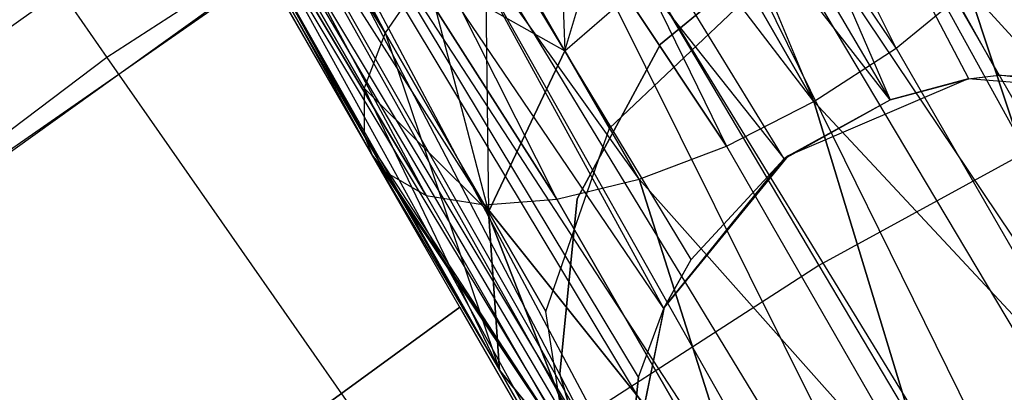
# Model space of a CAD drawing. Extents: x 0.3 to 7.1, y -3.38 to 3.38.
# Tile 156 of 256: x 2.72 to 2.96, y 1.29 to 1.38. Entities that reach past the tile are written whole.
import ezdxf

# ---------------------------------------------------------------- set-up
doc = ezdxf.new("R2010")
doc.units = 0
doc.header["$LTSCALE"] = 2.54
doc.layers.get('0').update_dxf_attribs({"linetype": 'CONTINUOUS'})

# ---------------------------------------------------------------- blocks, each defined once
blk = doc.blocks.new('SINGLES_B_BB_STL')
at = {"color": 0}
for p, q in [((2.63007, 1.71414, 14.45186), (2.80555, 1.37823, 14.26016)), ((2.63007, 1.71414, 14.45186), (2.80555, 1.37823, 14.26016)), ((2.80555, 1.37823, 14.0011), (2.63007, 1.71414, 13.80941)), ((2.80555, 1.37823, 14.0011), (2.63007, 1.71414, 13.80941)), ((2.93035, 1.37452, 14.39938), (2.77263, 1.69278, 14.58838)), ((2.77263, 1.69278, 14.58838), (2.91025, 1.36148, 14.40201)), ((2.93035, 1.37452, 14.39938), (2.77263, 1.69278, 14.58838)), ((2.77263, 1.69278, 14.58838), (2.91025, 1.36148, 14.40201)), ((2.93035, 1.37452, 13.86189), (2.77263, 1.69278, 13.67289)), ((2.93035, 1.37452, 13.86189), (2.77263, 1.69278, 13.67289)), ((2.80039, 1.35322, 14.30065), (2.61734, 1.6818, 14.48477)), ((2.61734, 1.6818, 14.48477), (2.8004, 1.36474, 14.27947)), ((2.80039, 1.35322, 14.30065), (2.61734, 1.6818, 14.48477)), ((2.80233, 1.3484, 14.31155), (2.61734, 1.6818, 14.48477)), ((2.80233, 1.3484, 14.31155), (2.61734, 1.6818, 14.48477)), ((2.61734, 1.6818, 14.48477), (2.8004, 1.36474, 14.27947)), ((2.61734, 1.6818, 14.48477), (2.80555, 1.37823, 14.26016)), ((2.61734, 1.6818, 14.48477), (2.80555, 1.37823, 14.26016)), ((2.80553, 1.34432, 13.93882), (2.61734, 1.6818, 13.7765)), ((2.80553, 1.34432, 13.93882), (2.61734, 1.6818, 13.7765)), ((2.80233, 1.3484, 13.94972), (2.61734, 1.6818, 13.7765)), ((2.80233, 1.3484, 13.94972), (2.61734, 1.6818, 13.7765)), ((2.80039, 1.35322, 13.96062), (2.61734, 1.6818, 13.7765)), ((2.8004, 1.36474, 13.9818), (2.61734, 1.6818, 13.7765)), ((2.80039, 1.35322, 13.96062), (2.61734, 1.6818, 13.7765)), ((2.8004, 1.36474, 13.9818), (2.61734, 1.6818, 13.7765)), ((2.80555, 1.37823, 14.0011), (2.61734, 1.6818, 13.7765)), ((2.80555, 1.37823, 14.0011), (2.61734, 1.6818, 13.7765)), ((2.91025, 1.36148, 14.40201), (2.73553, 1.66409, 14.59795)), ((2.73553, 1.66409, 14.59795), (2.8889, 1.35059, 14.39938)), ((2.73553, 1.66409, 14.59795), (2.8889, 1.35059, 14.39938)), ((2.91025, 1.36148, 14.40201), (2.73553, 1.66409, 14.59795)), ((2.73553, 1.66409, 13.66332), (2.91025, 1.36148, 13.85926)), ((2.93035, 1.37452, 13.86189), (2.73553, 1.66409, 13.66332)), ((2.93035, 1.37452, 13.86189), (2.73553, 1.66409, 13.66332)), ((2.73553, 1.66409, 13.66332), (2.91025, 1.36148, 13.85926)), ((2.6254, 1.65631, 14.52447), (2.81551, 1.33856, 14.34362)), ((2.80233, 1.3484, 14.31155), (2.6254, 1.65631, 14.52447)), ((2.80233, 1.3484, 14.31155), (2.6254, 1.65631, 14.52447)), ((2.80553, 1.34432, 14.32245), (2.6254, 1.65631, 14.52447)), ((2.80553, 1.34432, 14.32245), (2.6254, 1.65631, 14.52447)), ((2.6254, 1.65631, 14.52447), (2.81551, 1.33856, 14.34362)), ((2.82977, 1.33628, 13.89833), (2.6254, 1.65631, 13.7368)), ((2.81551, 1.33856, 13.91764), (2.6254, 1.65631, 13.7368)), ((2.82977, 1.33628, 13.89833), (2.6254, 1.65631, 13.7368)), ((2.81551, 1.33856, 13.91764), (2.6254, 1.65631, 13.7368)), ((2.80553, 1.34432, 13.93882), (2.6254, 1.65631, 13.7368)), ((2.80553, 1.34432, 13.93882), (2.6254, 1.65631, 13.7368)), ((2.69214, 1.64631, 14.58838), (2.8889, 1.35059, 14.39938)), ((2.84746, 1.33761, 14.37926), (2.69214, 1.64631, 14.58838)), ((2.84746, 1.33761, 14.37926), (2.69214, 1.64631, 14.58838)), ((2.86756, 1.34248, 14.39164), (2.69214, 1.64631, 14.58838)), ((2.86756, 1.34248, 14.39164), (2.69214, 1.64631, 14.58838)), ((2.69214, 1.64631, 14.58838), (2.8889, 1.35059, 14.39938)), ((2.91025, 1.36148, 13.85926), (2.69214, 1.64631, 13.67289)), ((2.8889, 1.35059, 13.86189), (2.69214, 1.64631, 13.67289)), ((2.91025, 1.36148, 13.85926), (2.69214, 1.64631, 13.67289)), ((2.8889, 1.35059, 13.86189), (2.69214, 1.64631, 13.67289)), ((2.86756, 1.34248, 13.86962), (2.69214, 1.64631, 13.67289)), ((2.86756, 1.34248, 13.86962), (2.69214, 1.64631, 13.67289)), ((2.65239, 1.6435, 14.56186), (2.84746, 1.33761, 14.37926)), ((2.81551, 1.33856, 14.34362), (2.65239, 1.6435, 14.56186)), ((2.81551, 1.33856, 14.34362), (2.65239, 1.6435, 14.56186)), ((2.82977, 1.33628, 14.36293), (2.65239, 1.6435, 14.56186)), ((2.82977, 1.33628, 14.36293), (2.65239, 1.6435, 14.56186)), ((2.65239, 1.6435, 14.56186), (2.84746, 1.33761, 14.37926)), ((2.86756, 1.34248, 13.86962), (2.65239, 1.6435, 13.69941)), ((2.84746, 1.33761, 13.88201), (2.65239, 1.6435, 13.69941)), ((2.86756, 1.34248, 13.86962), (2.65239, 1.6435, 13.69941)), ((2.84746, 1.33761, 13.88201), (2.65239, 1.6435, 13.69941)), ((2.82977, 1.33628, 13.89833), (2.65239, 1.6435, 13.69941)), ((2.82977, 1.33628, 13.89833), (2.65239, 1.6435, 13.69941)), ((2.9481, 1.36701, 41.76495), (2.82679, 1.5983, 41.6439)), ((2.82679, 1.5983, 41.6439), (2.9289, 1.36191, 41.76851)), ((2.9481, 1.36701, 41.76495), (2.82679, 1.5983, 41.6439)), ((2.95547, 1.36792, 41.76296), (2.82679, 1.5983, 41.6439)), ((2.95547, 1.36792, 41.76296), (2.82679, 1.5983, 41.6439)), ((2.82679, 1.5983, 41.6439), (2.9289, 1.36191, 41.76851)), ((2.9289, 1.36191, 41.76851), (2.79655, 1.58621, 41.6531)), ((2.9289, 1.36191, 41.76851), (2.79655, 1.58621, 41.6531)), ((2.90302, 1.34751, 41.76883), (2.76717, 1.56867, 41.65211)), ((2.90302, 1.34751, 41.76883), (2.76717, 1.56867, 41.65211)), ((2.9289, 1.36191, 41.76851), (2.76717, 1.56867, 41.65211)), ((2.9289, 1.36191, 41.76851), (2.76717, 1.56867, 41.65211)), ((2.7433, 1.5487, 41.64151), (2.90302, 1.34751, 41.76883)), ((2.8736, 1.31094, 41.75718), (2.7433, 1.5487, 41.64151)), ((2.8736, 1.31094, 41.75718), (2.7433, 1.5487, 41.64151)), ((2.8803, 1.32294, 41.76202), (2.7433, 1.5487, 41.64151)), ((2.8803, 1.32294, 41.76202), (2.7433, 1.5487, 41.64151)), ((2.7433, 1.5487, 41.64151), (2.90302, 1.34751, 41.76883)), ((2.86746, 1.29419, 41.74929), (2.72638, 1.52797, 41.62273)), ((2.72638, 1.52797, 41.62273), (2.86414, 1.26413, 41.73241)), ((2.86746, 1.29419, 41.74929), (2.72638, 1.52797, 41.62273)), ((2.8736, 1.31094, 41.75718), (2.72638, 1.52797, 41.62273)), ((2.8736, 1.31094, 41.75718), (2.72638, 1.52797, 41.62273)), ((2.72638, 1.52797, 41.62273), (2.86414, 1.26413, 41.73241)), ((3.0459, 1.21084, 41.6362), (2.86428, 1.52662, 41.48405)), ((3.0459, 1.21084, 41.6362), (2.86428, 1.52662, 41.48405)), ((3.04157, 1.20512, 41.63424), (2.86428, 1.52662, 41.48405)), ((3.04157, 1.20512, 41.63424), (2.86428, 1.52662, 41.48405)), ((2.71781, 1.50729, 41.59578), (2.86451, 1.2587, 41.72901)), ((2.86414, 1.26413, 41.73241), (2.71781, 1.50729, 41.59578)), ((2.87771, 1.21783, 41.69962), (2.71781, 1.50729, 41.59578)), ((2.87771, 1.21783, 41.69962), (2.71781, 1.50729, 41.59578)), ((2.71781, 1.50729, 41.59578), (2.86451, 1.2587, 41.72901)), ((2.86414, 1.26413, 41.73241), (2.71781, 1.50729, 41.59578)), ((2.8389, 1.50729, 41.47603), (3.00225, 1.17588, 41.63025)), ((3.04157, 1.20512, 41.63424), (2.8389, 1.50729, 41.47603)), ((3.04157, 1.20512, 41.63424), (2.8389, 1.50729, 41.47603)), ((3.02754, 1.19104, 41.63059), (2.8389, 1.50729, 41.47603)), ((3.02754, 1.19104, 41.63059), (2.8389, 1.50729, 41.47603)), ((2.8389, 1.50729, 41.47603), (3.00225, 1.17588, 41.63025)), ((2.87771, 1.21783, 41.69962), (2.72025, 1.49056, 41.56472)), ((2.87771, 1.21783, 41.69962), (2.72025, 1.49056, 41.56472)), ((3.00225, 1.17588, 41.63025), (2.80889, 1.49104, 41.47787)), ((3.00225, 1.17588, 41.63025), (2.80889, 1.49104, 41.47787)), ((2.96958, 1.16845, 41.63722), (2.80889, 1.49104, 41.47787)), ((2.96958, 1.16845, 41.63722), (2.80889, 1.49104, 41.47787)), ((2.90591, 1.18693, 41.67088), (2.72727, 1.48324, 41.54523)), ((2.90591, 1.18693, 41.67088), (2.72727, 1.48324, 41.54523)), ((2.87771, 1.21783, 41.69962), (2.72727, 1.48324, 41.54523)), ((2.87771, 1.21783, 41.69962), (2.72727, 1.48324, 41.54523)), ((2.96958, 1.16845, 41.63722), (2.77939, 1.48075, 41.48944)), ((2.96958, 1.16845, 41.63722), (2.77939, 1.48075, 41.48944)), ((2.95576, 1.16864, 41.6422), (2.77939, 1.48075, 41.48944)), ((2.95576, 1.16864, 41.6422), (2.77939, 1.48075, 41.48944)), ((2.91049, 1.18385, 41.66739), (2.74273, 1.47778, 41.52061)), ((2.91049, 1.18385, 41.66739), (2.74273, 1.47778, 41.52061)), ((2.90591, 1.18693, 41.67088), (2.74273, 1.47778, 41.52061)), ((2.90591, 1.18693, 41.67088), (2.74273, 1.47778, 41.52061)), ((2.95576, 1.16864, 41.6422), (2.75424, 1.47713, 41.50809)), ((2.93829, 1.17167, 41.65019), (2.75424, 1.47713, 41.50809)), ((2.95576, 1.16864, 41.6422), (2.75424, 1.47713, 41.50809)), ((2.93829, 1.17167, 41.65019), (2.75424, 1.47713, 41.50809)), ((2.91049, 1.18385, 41.66739), (2.75424, 1.47713, 41.50809)), ((2.91049, 1.18385, 41.66739), (2.75424, 1.47713, 41.50809)), ((2.66471, 1.47649, 4.91283), (2.73755, 1.37223, 5.06027)), ((2.66471, 1.47649, 4.91283), (2.73755, 1.37223, 5.06027)), ((2.84151, 1.43929, 5.06027), (2.73755, 1.37223, 5.06027)), ((2.84151, 1.43929, 5.06027), (2.73755, 1.37223, 5.06027)), ((2.84151, 1.43929, 5.06027), (2.91148, 1.32147, 5.19861)), ((2.84151, 1.43929, 5.06027), (2.91148, 1.32147, 5.19861)), ((2.84945, 1.37385, 14.06071), (2.86761, 1.43532, 14.04018)), ((2.84945, 1.37385, 14.06071), (2.86761, 1.43532, 14.04018)), ((2.84751, 1.42228, 14.03755), (2.84945, 1.37385, 14.06071)), ((2.84751, 1.42228, 14.03755), (2.84945, 1.37385, 14.06071)), ((2.84751, 1.42228, 14.22372), (2.84945, 1.37385, 14.20056)), ((2.84751, 1.42228, 14.22372), (2.84945, 1.37385, 14.20056)), ((2.76121, 1.41339, 42.10029), (2.66053, 1.34137, 42.10029)), ((2.76121, 1.41339, 42.10029), (2.66053, 1.34137, 42.10029)), ((2.82981, 1.40786, 14.02982), (2.84945, 1.37385, 14.06071)), ((2.82981, 1.40786, 14.02982), (2.84945, 1.37385, 14.06071)), ((2.82981, 1.40786, 14.02982), (2.83078, 1.33453, 14.04079)), ((2.82981, 1.40786, 14.02982), (2.83078, 1.33453, 14.04079)), ((2.82981, 1.40786, 14.23145), (2.84945, 1.37385, 14.20056)), ((2.82981, 1.40786, 14.23145), (2.84945, 1.37385, 14.20056)), ((2.79343, 1.40489, 42.18421), (2.6955, 1.3369, 42.18421)), ((2.79343, 1.40489, 42.18421), (2.6955, 1.3369, 42.18421)), ((2.84945, 1.37385, 14.06071), (2.88523, 1.40481, 14.06789)), ((2.84945, 1.37385, 14.06071), (2.88523, 1.40481, 14.06789)), ((2.84945, 1.37385, 14.20056), (2.88523, 1.40481, 14.19337)), ((2.84945, 1.37385, 14.20056), (2.88523, 1.40481, 14.19337)), ((2.87279, 1.37548, 41.9), (2.90603, 1.40264, 41.9)), ((2.90603, 1.40264, 41.7), (2.87279, 1.37548, 41.7)), ((2.90603, 1.40264, 41.7), (2.87279, 1.37548, 41.7)), ((2.87279, 1.37548, 41.9), (2.90603, 1.40264, 41.9)), ((2.67564, 1.3218, 42.10421), (2.77485, 1.39278, 42.10421)), ((2.67564, 1.3218, 42.10421), (2.77485, 1.39278, 42.10421)), ((2.81555, 1.39288, 14.24384), (2.80555, 1.37823, 14.26016)), ((2.81555, 1.39288, 14.01743), (2.80555, 1.37823, 14.0011)), ((2.81555, 1.39288, 14.24384), (2.80555, 1.37823, 14.26016)), ((2.81555, 1.39288, 14.01743), (2.80555, 1.37823, 14.0011)), ((2.81555, 1.39288, 14.01743), (2.83078, 1.33453, 14.04079)), ((2.81555, 1.39288, 14.01743), (2.83078, 1.33453, 14.04079)), ((2.81555, 1.39288, 14.24384), (2.83078, 1.33453, 14.22048)), ((2.81555, 1.39288, 14.24384), (2.83078, 1.33453, 14.22048)), ((2.81555, 1.39288, 14.24384), (2.84945, 1.37385, 14.20056)), ((2.81555, 1.39288, 14.24384), (2.84945, 1.37385, 14.20056)), ((2.93035, 1.37452, 14.39938), (2.94805, 1.38895, 14.39164)), ((2.93035, 1.37452, 13.86189), (2.94805, 1.38895, 13.86962)), ((2.93035, 1.37452, 14.39938), (2.94805, 1.38895, 14.39164)), ((2.93035, 1.37452, 13.86189), (2.94805, 1.38895, 13.86962)), ((2.9827, 1.28386, 13.94423), (2.94805, 1.38895, 13.86962)), ((2.94805, 1.38895, 13.86962), (3.01074, 1.32005, 13.95819)), ((2.94805, 1.38895, 13.86962), (3.01074, 1.32005, 13.95819)), ((2.94805, 1.38895, 14.39164), (3.01074, 1.32005, 14.30308)), ((2.94805, 1.38895, 14.39164), (3.01074, 1.32005, 14.30308)), ((2.94805, 1.38895, 14.39164), (2.9827, 1.28386, 14.31703)), ((2.9827, 1.28386, 13.94423), (2.94805, 1.38895, 13.86962)), ((2.94805, 1.38895, 14.39164), (2.9827, 1.28386, 14.31703)), ((2.86036, 1.35494, 14.10565), (2.89503, 1.38784, 14.10822)), ((2.86036, 1.35494, 14.15562), (2.89503, 1.38784, 14.15305)), ((2.86036, 1.35494, 14.10565), (2.89503, 1.38784, 14.10822)), ((2.86036, 1.35494, 14.15562), (2.89503, 1.38784, 14.15305)), ((2.80555, 1.37823, 14.26016), (2.8004, 1.36474, 14.27947)), ((2.80555, 1.37823, 14.0011), (2.8004, 1.36474, 13.9818)), ((2.80555, 1.37823, 14.26016), (2.8004, 1.36474, 14.27947)), ((2.80555, 1.37823, 14.0011), (2.8004, 1.36474, 13.9818)), ((2.83078, 1.33453, 14.04079), (2.80555, 1.37823, 14.0011)), ((2.80555, 1.37823, 14.0011), (2.8335, 1.29586, 14.01272)), ((2.80555, 1.37823, 14.0011), (2.8335, 1.29586, 14.01272)), ((2.83078, 1.33453, 14.04079), (2.80555, 1.37823, 14.0011)), ((2.80555, 1.37823, 14.26016), (2.83078, 1.33453, 14.22048)), ((2.80555, 1.37823, 14.26016), (2.83078, 1.33453, 14.22048)), ((2.84945, 1.37385, 14.06071), (2.83078, 1.33453, 14.04079)), ((2.83078, 1.33453, 14.22048), (2.84945, 1.37385, 14.20056)), ((2.84945, 1.37385, 14.06071), (2.83078, 1.33453, 14.04079)), ((2.83078, 1.33453, 14.22048), (2.84945, 1.37385, 14.20056)), ((2.86036, 1.35494, 14.10565), (2.84945, 1.37385, 14.06071)), ((2.84945, 1.37385, 14.20056), (2.86036, 1.35494, 14.15562)), ((2.86036, 1.35494, 14.10565), (2.84945, 1.37385, 14.06071)), ((2.84945, 1.37385, 14.20056), (2.86036, 1.35494, 14.15562)), ((2.85247, 1.33768, 41.9), (2.87279, 1.37548, 41.9)), ((2.87279, 1.37548, 41.7), (2.85247, 1.33768, 41.7)), ((2.87279, 1.37548, 41.7), (2.85247, 1.33768, 41.7)), ((2.85247, 1.33768, 41.9), (2.87279, 1.37548, 41.9)), ((2.87279, 1.37548, 41.7), (2.87279, 1.37548, 41.9)), ((2.87279, 1.37548, 41.7), (2.87279, 1.37548, 41.9)), ((2.91025, 1.36148, 14.40201), (2.93035, 1.37452, 14.39938)), ((2.91025, 1.36148, 13.85926), (2.93035, 1.37452, 13.86189)), ((2.91025, 1.36148, 14.40201), (2.93035, 1.37452, 14.39938)), ((2.91025, 1.36148, 13.85926), (2.93035, 1.37452, 13.86189)), ((3.01122, 1.37583, 5.19861), (2.91148, 1.32147, 5.19861)), ((3.01122, 1.37583, 5.19861), (2.91148, 1.32147, 5.19861)), ((2.93035, 1.37452, 13.86189), (2.9827, 1.28386, 13.94423)), ((2.93035, 1.37452, 13.86189), (2.9827, 1.28386, 13.94423)), ((2.93035, 1.37452, 14.39938), (2.9827, 1.28386, 14.31703)), ((2.93035, 1.37452, 14.39938), (2.9827, 1.28386, 14.31703)), ((2.73755, 1.37223, 5.06027), (2.63882, 1.29768, 5.06027)), ((2.73755, 1.37223, 5.06027), (2.63882, 1.29768, 5.06027)), ((2.73755, 1.37223, 5.06027), (2.81603, 1.2599, 5.19861)), ((2.73755, 1.37223, 5.06027), (2.81603, 1.2599, 5.19861)), ((2.94801, 1.367, 41.90698), (2.90398, 1.34824, 41.90698)), ((2.94801, 1.367, 41.90698), (2.90398, 1.34824, 41.90698)), ((2.9289, 1.36191, 41.76851), (2.9481, 1.36701, 41.76495)), ((2.9289, 1.36191, 41.76851), (2.9481, 1.36701, 41.76495)), ((2.94801, 1.367, 41.90698), (2.9289, 1.36191, 41.76851)), ((2.94801, 1.367, 41.90698), (2.9289, 1.36191, 41.76851)), ((2.94801, 1.367, 41.90698), (2.95547, 1.36792, 41.76296)), ((2.94801, 1.367, 41.90698), (2.95547, 1.36792, 41.76296)), ((2.94801, 1.367, 41.90698), (2.9481, 1.36701, 41.76495)), ((2.94801, 1.367, 41.90698), (2.9481, 1.36701, 41.76495)), ((2.99572, 1.36315, 41.90698), (2.94801, 1.367, 41.90698)), ((2.99572, 1.36315, 41.90698), (2.94801, 1.367, 41.90698)), ((2.9481, 1.36701, 41.76495), (2.95547, 1.36792, 41.76296)), ((2.9481, 1.36701, 41.76495), (2.95547, 1.36792, 41.76296)), ((2.95547, 1.36792, 41.76296), (2.98296, 1.36649, 41.75264)), ((2.99572, 1.36315, 41.90698), (2.95547, 1.36792, 41.76296)), ((2.99572, 1.36315, 41.90698), (2.95547, 1.36792, 41.76296)), ((2.95547, 1.36792, 41.76296), (2.98296, 1.36649, 41.75264)), ((2.8004, 1.36474, 14.27947), (2.80039, 1.35322, 14.30065)), ((2.8004, 1.36474, 13.9818), (2.80039, 1.35322, 13.96062)), ((2.8004, 1.36474, 14.27947), (2.80039, 1.35322, 14.30065)), ((2.8004, 1.36474, 13.9818), (2.80039, 1.35322, 13.96062)), ((2.8004, 1.36474, 13.9818), (2.8335, 1.29586, 14.01272)), ((2.8004, 1.36474, 13.9818), (2.8335, 1.29586, 14.01272)), ((2.8004, 1.36474, 14.27947), (2.8335, 1.29586, 14.24855)), ((2.8004, 1.36474, 14.27947), (2.8335, 1.29586, 14.24855)), ((2.8004, 1.36474, 14.27947), (2.83078, 1.33453, 14.22048)), ((2.8004, 1.36474, 14.27947), (2.83078, 1.33453, 14.22048)), ((2.90302, 1.34751, 41.76883), (2.9289, 1.36191, 41.76851)), ((2.90302, 1.34751, 41.76883), (2.9289, 1.36191, 41.76851)), ((2.90398, 1.34824, 41.90698), (2.9289, 1.36191, 41.76851)), ((2.90398, 1.34824, 41.90698), (2.9289, 1.36191, 41.76851)), ((2.8889, 1.35059, 14.39938), (2.91025, 1.36148, 14.40201)), ((2.8889, 1.35059, 13.86189), (2.91025, 1.36148, 13.85926)), ((2.8889, 1.35059, 14.39938), (2.91025, 1.36148, 14.40201)), ((2.8889, 1.35059, 13.86189), (2.91025, 1.36148, 13.85926)), ((2.94124, 1.25993, 13.94423), (2.91025, 1.36148, 13.85926)), ((2.91025, 1.36148, 13.85926), (2.9827, 1.28386, 13.94423)), ((2.91025, 1.36148, 13.85926), (2.9827, 1.28386, 13.94423)), ((2.91025, 1.36148, 14.40201), (2.9827, 1.28386, 14.31703)), ((2.91025, 1.36148, 14.40201), (2.9827, 1.28386, 14.31703)), ((2.91025, 1.36148, 14.40201), (2.94124, 1.25993, 14.31703)), ((2.94124, 1.25993, 13.94423), (2.91025, 1.36148, 13.85926)), ((2.91025, 1.36148, 14.40201), (2.94124, 1.25993, 14.31703)), ((2.8448, 1.31024, 14.09854), (2.86036, 1.35494, 14.10565)), ((2.8448, 1.31024, 14.16273), (2.86036, 1.35494, 14.15562)), ((2.8448, 1.31024, 14.09854), (2.86036, 1.35494, 14.10565)), ((2.8448, 1.31024, 14.16273), (2.86036, 1.35494, 14.15562)), ((2.86036, 1.35494, 14.15562), (2.86036, 1.35494, 14.10565)), ((2.86036, 1.35494, 14.15562), (2.86036, 1.35494, 14.10565)), ((2.80039, 1.35322, 14.30065), (2.8335, 1.29586, 14.24855)), ((2.80039, 1.35322, 13.96062), (2.8335, 1.29586, 14.01272)), ((2.80039, 1.35322, 13.96062), (2.8335, 1.29586, 14.01272)), ((2.80039, 1.35322, 13.96062), (2.857, 1.26671, 13.9829)), ((2.80039, 1.35322, 13.96062), (2.857, 1.26671, 13.9829)), ((2.80039, 1.35322, 13.96062), (2.80233, 1.3484, 13.94972)), ((2.80039, 1.35322, 14.30065), (2.8335, 1.29586, 14.24855)), ((2.80039, 1.35322, 13.96062), (2.80233, 1.3484, 13.94972)), ((2.86756, 1.34248, 14.39164), (2.8889, 1.35059, 14.39938)), ((2.86756, 1.34248, 13.86962), (2.8889, 1.35059, 13.86189)), ((2.86756, 1.34248, 14.39164), (2.8889, 1.35059, 14.39938)), ((2.86756, 1.34248, 13.86962), (2.8889, 1.35059, 13.86189)), ((2.8889, 1.35059, 13.86189), (2.94124, 1.25993, 13.94423)), ((2.8889, 1.35059, 13.86189), (2.94124, 1.25993, 13.94423)), ((2.8889, 1.35059, 14.39938), (2.94124, 1.25993, 14.31703)), ((2.8889, 1.35059, 14.39938), (2.94124, 1.25993, 14.31703)), ((2.80233, 1.3484, 14.31155), (2.8335, 1.29586, 14.24855)), ((2.80233, 1.3484, 14.31155), (2.80553, 1.34432, 14.32245)), ((2.80233, 1.3484, 14.31155), (2.80553, 1.34432, 14.32245)), ((2.80233, 1.3484, 14.31155), (2.857, 1.26671, 14.27836)), ((2.80233, 1.3484, 14.31155), (2.857, 1.26671, 14.27836)), ((2.80233, 1.3484, 14.31155), (2.8335, 1.29586, 14.24855)), ((2.80233, 1.3484, 13.94972), (2.857, 1.26671, 13.9829)), ((2.80233, 1.3484, 13.94972), (2.857, 1.26671, 13.9829)), ((2.80233, 1.3484, 13.94972), (2.80553, 1.34432, 13.93882)), ((2.80233, 1.3484, 13.94972), (2.80553, 1.34432, 13.93882)), ((2.90398, 1.34824, 41.90698), (2.8737, 1.31116, 41.90698)), ((2.90398, 1.34824, 41.90698), (2.8737, 1.31116, 41.90698)), ((2.8737, 1.31116, 41.90698), (2.90302, 1.34751, 41.76883)), ((2.8737, 1.31116, 41.90698), (2.90302, 1.34751, 41.76883)), ((2.8803, 1.32294, 41.76202), (2.90302, 1.34751, 41.76883)), ((2.8803, 1.32294, 41.76202), (2.90302, 1.34751, 41.76883)), ((2.90398, 1.34824, 41.90698), (2.90302, 1.34751, 41.76883)), ((2.90398, 1.34824, 41.90698), (2.90302, 1.34751, 41.76883)), ((2.80553, 1.34432, 14.32245), (2.81551, 1.33856, 14.34362)), ((2.80553, 1.34432, 13.93882), (2.81551, 1.33856, 13.91764)), ((2.857, 1.26671, 13.9829), (2.80553, 1.34432, 13.93882)), ((2.80553, 1.34432, 14.32245), (2.81551, 1.33856, 14.34362)), ((2.80553, 1.34432, 14.32245), (2.857, 1.26671, 14.27836)), ((2.80553, 1.34432, 14.32245), (2.857, 1.26671, 14.27836)), ((2.857, 1.26671, 13.9829), (2.80553, 1.34432, 13.93882)), ((2.80553, 1.34432, 13.93882), (2.81551, 1.33856, 13.91764)), ((2.84746, 1.33761, 14.37926), (2.86756, 1.34248, 14.39164)), ((2.84746, 1.33761, 13.88201), (2.86756, 1.34248, 13.86962)), ((2.84746, 1.33761, 14.37926), (2.86756, 1.34248, 14.39164)), ((2.84746, 1.33761, 13.88201), (2.86756, 1.34248, 13.86962)), ((2.89588, 1.25374, 13.95819), (2.86756, 1.34248, 13.86962)), ((2.86756, 1.34248, 13.86962), (2.94124, 1.25993, 13.94423)), ((2.86756, 1.34248, 13.86962), (2.94124, 1.25993, 13.94423)), ((2.86756, 1.34248, 14.39164), (2.94124, 1.25993, 14.31703)), ((2.86756, 1.34248, 14.39164), (2.94124, 1.25993, 14.31703)), ((2.86756, 1.34248, 14.39164), (2.89588, 1.25374, 14.30308)), ((2.89588, 1.25374, 13.95819), (2.86756, 1.34248, 13.86962)), ((2.86756, 1.34248, 14.39164), (2.89588, 1.25374, 14.30308)), ((2.81551, 1.33856, 14.34362), (2.82977, 1.33628, 14.36293)), ((2.81551, 1.33856, 13.91764), (2.857, 1.26671, 13.9829)), ((2.81551, 1.33856, 13.91764), (2.857, 1.26671, 13.9829)), ((2.81551, 1.33856, 13.91764), (2.82977, 1.33628, 13.89833)), ((2.81551, 1.33856, 14.34362), (2.857, 1.26671, 14.27836)), ((2.81551, 1.33856, 14.34362), (2.82977, 1.33628, 14.36293)), ((2.81551, 1.33856, 14.34362), (2.857, 1.26671, 14.27836)), ((2.81551, 1.33856, 13.91764), (2.82977, 1.33628, 13.89833)), ((2.82977, 1.33628, 14.36293), (2.84746, 1.33761, 14.37926)), ((2.82977, 1.33628, 13.89833), (2.84746, 1.33761, 13.88201)), ((2.82977, 1.33628, 14.36293), (2.84746, 1.33761, 14.37926)), ((2.82977, 1.33628, 13.89833), (2.84746, 1.33761, 13.88201)), ((2.84746, 1.33761, 13.88201), (2.89588, 1.25374, 13.95819)), ((2.84746, 1.33761, 13.88201), (2.89588, 1.25374, 13.95819)), ((2.89588, 1.25374, 14.30308), (2.84746, 1.33761, 14.37926)), ((2.89588, 1.25374, 14.30308), (2.84746, 1.33761, 14.37926)), ((2.84817, 1.29497, 41.9), (2.85247, 1.33768, 41.9)), ((2.85247, 1.33768, 41.7), (2.84817, 1.29497, 41.7)), ((2.85247, 1.33768, 41.7), (2.84817, 1.29497, 41.7)), ((2.84817, 1.29497, 41.9), (2.85247, 1.33768, 41.9)), ((2.85247, 1.33768, 41.7), (2.85247, 1.33768, 41.9)), ((2.85247, 1.33768, 41.7), (2.85247, 1.33768, 41.9)), ((2.82977, 1.33628, 13.89833), (2.857, 1.26671, 13.9829)), ((2.82977, 1.33628, 13.89833), (2.857, 1.26671, 13.9829)), ((2.82977, 1.33628, 13.89833), (2.89588, 1.25374, 13.95819)), ((2.82977, 1.33628, 13.89833), (2.89588, 1.25374, 13.95819)), ((2.857, 1.26671, 14.27836), (2.82977, 1.33628, 14.36293)), ((2.857, 1.26671, 14.27836), (2.82977, 1.33628, 14.36293)), ((2.89588, 1.25374, 14.30308), (2.82977, 1.33628, 14.36293)), ((2.89588, 1.25374, 14.30308), (2.82977, 1.33628, 14.36293)), ((2.8335, 1.29586, 14.01272), (2.83078, 1.33453, 14.04079)), ((2.83078, 1.33453, 14.22048), (2.8335, 1.29586, 14.24855)), ((2.8448, 1.31024, 14.09854), (2.83078, 1.33453, 14.04079)), ((2.8335, 1.29586, 14.01272), (2.83078, 1.33453, 14.04079)), ((2.8448, 1.31024, 14.09854), (2.83078, 1.33453, 14.04079)), ((2.83078, 1.33453, 14.22048), (2.8335, 1.29586, 14.24855)), ((2.83078, 1.33453, 14.22048), (2.8448, 1.31024, 14.16273)), ((2.83078, 1.33453, 14.22048), (2.8448, 1.31024, 14.16273)), ((2.91148, 1.32147, 5.19861), (2.81603, 1.2599, 5.19861)), ((2.91148, 1.32147, 5.19861), (2.81603, 1.2599, 5.19861)), ((2.8736, 1.31094, 41.75718), (2.8803, 1.32294, 41.76202)), ((2.8736, 1.31094, 41.75718), (2.8803, 1.32294, 41.76202)), ((2.8737, 1.31116, 41.90698), (2.8803, 1.32294, 41.76202)), ((2.8737, 1.31116, 41.90698), (2.8803, 1.32294, 41.76202)), ((2.91148, 1.32147, 5.19861), (2.98615, 1.19575, 5.32719)), ((2.91148, 1.32147, 5.19861), (2.98615, 1.19575, 5.32719)), ((2.82378, 1.31124, 14.02658), (2.71886, 1.235, 14.02658)), ((2.71886, 1.235, 14.22658), (2.82378, 1.31124, 14.22658)), ((2.71886, 1.235, 14.22658), (2.82378, 1.31124, 14.22658)), ((2.82378, 1.31124, 14.02658), (2.71886, 1.235, 14.02658)), ((2.82378, 1.31124, 14.22658), (2.82378, 1.31124, 14.02658)), ((2.87136, 1.22884, 14.22658), (2.82378, 1.31124, 14.22658)), ((2.82378, 1.31124, 14.02658), (2.87136, 1.22884, 14.02658)), ((2.82378, 1.31124, 14.02658), (2.87136, 1.22884, 14.02658)), ((2.82378, 1.31124, 14.22658), (2.82378, 1.31124, 14.02658)), ((2.87136, 1.22884, 14.22658), (2.82378, 1.31124, 14.22658)), ((2.8737, 1.31116, 41.90698), (2.86413, 1.26427, 41.90698)), ((2.8737, 1.31116, 41.90698), (2.86413, 1.26427, 41.90698)), ((2.8736, 1.31094, 41.75718), (2.8737, 1.31116, 41.90698)), ((2.8736, 1.31094, 41.75718), (2.8737, 1.31116, 41.90698)), ((2.85191, 1.26398, 14.08851), (2.8448, 1.31024, 14.09854)), ((2.85191, 1.26398, 14.17276), (2.8448, 1.31024, 14.16273)), ((2.8448, 1.31024, 14.16273), (2.8448, 1.31024, 14.09854)), ((2.85191, 1.26398, 14.08851), (2.8448, 1.31024, 14.09854)), ((2.8448, 1.31024, 14.16273), (2.8448, 1.31024, 14.09854)), ((2.85191, 1.26398, 14.17276), (2.8448, 1.31024, 14.16273)), ((2.8736, 1.31094, 41.75718), (2.86413, 1.26427, 41.90698)), ((2.8736, 1.31094, 41.75718), (2.86413, 1.26427, 41.90698)), ((2.86746, 1.29419, 41.74929), (2.8736, 1.31094, 41.75718)), ((2.86746, 1.29419, 41.74929), (2.8736, 1.31094, 41.75718)), ((2.8335, 1.29586, 14.24855), (2.857, 1.26671, 14.27836)), ((2.857, 1.26671, 13.9829), (2.8335, 1.29586, 14.01272)), ((2.85191, 1.26398, 14.08851), (2.8335, 1.29586, 14.01272)), ((2.857, 1.26671, 13.9829), (2.8335, 1.29586, 14.01272)), ((2.85191, 1.26398, 14.08851), (2.8335, 1.29586, 14.01272)), ((2.8335, 1.29586, 14.24855), (2.857, 1.26671, 14.27836)), ((2.8335, 1.29586, 14.24855), (2.85191, 1.26398, 14.17276)), ((2.8335, 1.29586, 14.24855), (2.85191, 1.26398, 14.17276)), ((2.86054, 1.25387, 41.9), (2.84817, 1.29497, 41.9)), ((2.84817, 1.29497, 41.7), (2.86054, 1.25387, 41.7)), ((2.84817, 1.29497, 41.7), (2.86054, 1.25387, 41.7)), ((2.84817, 1.29497, 41.7), (2.84817, 1.29497, 41.9)), ((2.86054, 1.25387, 41.9), (2.84817, 1.29497, 41.9)), ((2.84817, 1.29497, 41.7), (2.84817, 1.29497, 41.9)), ((2.86746, 1.29419, 41.74929), (2.86413, 1.26427, 41.90698)), ((2.86746, 1.29419, 41.74929), (2.86413, 1.26427, 41.90698)), ((2.86414, 1.26413, 41.73241), (2.86746, 1.29419, 41.74929)), ((2.86414, 1.26413, 41.73241), (2.86746, 1.29419, 41.74929))]:
    blk.add_line(p, q, dxfattribs=at)

msp = doc.modelspace()

# ---------------------------------------------------------------- block references
at = {"color": 0}
msp.add_blockref('SINGLES_B_BB_STL', (0, 0), dxfattribs=at)

doc.saveas('drawing.dxf')
